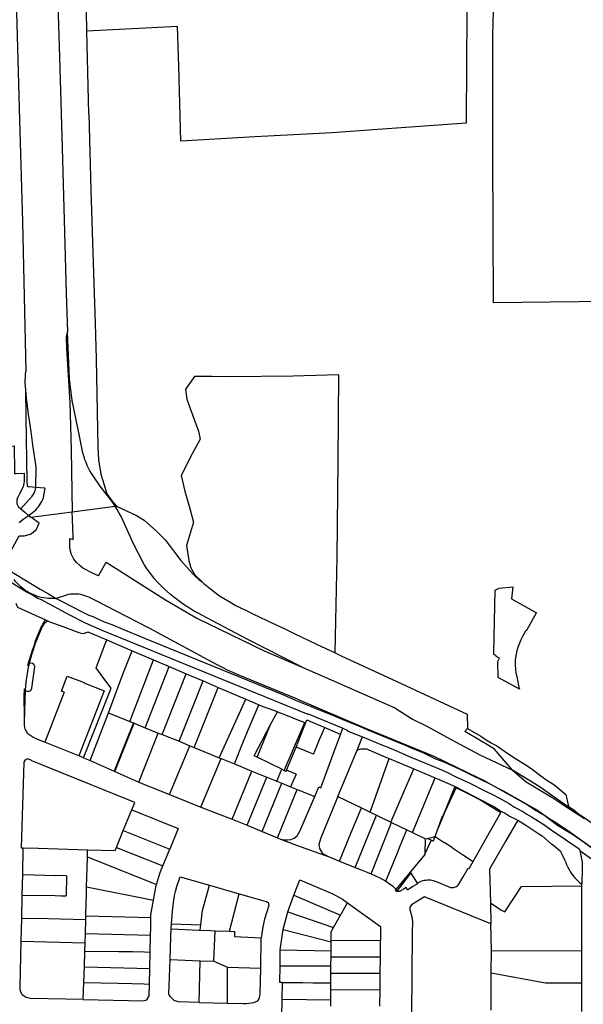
# Model space of a CAD drawing. Header units: inches. Extents: x 210911 to 224988, y 571697 to 586201.
# Tile 126 of 256: x 221456 to 221769, y 575819 to 576365. Entities that reach past the tile are written whole.
import ezdxf

# ---------------------------------------------------------------- set-up
doc = ezdxf.new("R2010")
doc.units = ezdxf.units.IN
doc.header["$MEASUREMENT"] = 0

msp = doc.modelspace()

# ---------------------------------------------------------------- linework, layer by layer
for points in [[(221465.075, 576805.475), (221465.883, 576763.219), (221466.093, 576753.987), (221467.393, 576714.464), (221469.313, 576643.493), (221471.073, 576583.556), (221472.233, 576538.312), (221474.133, 576478.508), (221475.593, 576430.256), (221477.072, 576379.525), (221478.152, 576344.105), (221479.631, 576293.611), (221481.013, 576246.799), (221481.891, 576212.977), (221482.725, 576191.57)], [(221449.201, 576530.727), (221452.603, 576443.331), (221454.359, 576368.878), (221456.101, 576309.071), (221457.678, 576252.538)], [(221487.523, 576531.47), (221491.55, 576406.548), (221493.173, 576361.314), (221493.249, 576358.3)], [(221663.647, 576391.369), (221676.495, 576391.857), (221687.784, 576392.301), (221704.41, 576392.948), (221703.996, 576341.041), (221703.725, 576307.329), (221654.852, 576303.771), (221629.467, 576301.922), (221586.554, 576299.582), (221545.526, 576297.335), (221544.758, 576325.075), (221544.371, 576338.919), (221543.752, 576360.94), (221515.292, 576359.456), (221493.249, 576358.3)], [(221718.998, 576207.634), (221718.594, 576289.452), (221718.631, 576356.174), (221719.321, 576382.653)], [(221493.249, 576358.3), (221494.409, 576312.542), (221494.436, 576312.466), (221495.648, 576270.07), (221497.059, 576224.045), (221497.988, 576196.096), (221498.497, 576176.572), (221499.458, 576127.566), (221499.924, 576120.641), (221501.226, 576112.564), (221503.043, 576106.656), (221504.41, 576101.73), (221506.853, 576098.33)], [(221457.678, 576252.538), (221459.651, 576169.67)], [(222019.336, 576211.08), (221993.322, 576210.873), (221828.985, 576208.924), (221718.998, 576207.634)], [(221482.725, 576191.57), (221481.97, 576188.762), (221482.143, 576182.453), (221483.923, 576152.362), (221484.682, 576125.903), (221485.249, 576091.775)], [(221491.016, 576125.381), (221488.717, 576136.431), (221485.223, 576153.477), (221483.719, 576165.491), (221482.725, 576191.57)], [(221459.502, 576159.442), (221459.209, 576163.265), (221459.314, 576167.615), (221459.651, 576169.67)], [(221631.207, 576013.451), (221632.25, 576066.785), (221632.893, 576119.82), (221633.198, 576167.728), (221607.61, 576167.004), (221572.735, 576166.607), (221562.831, 576166.727), (221553.109, 576166.836), (221548.191, 576159.739), (221548.811, 576154.189)], [(221465.116, 576105.251), (221465.148, 576105.441), (221465.348, 576116.734), (221463.431, 576128.838), (221462.531, 576136.274), (221461.098, 576145.91), (221459.854, 576154.849), (221459.502, 576159.442)], [(221460.436, 576106.512), (221460.373, 576108.391), (221459.834, 576144.575), (221459.502, 576159.442)], [(221548.811, 576154.189), (221552.027, 576145.567), (221555.353, 576136.375), (221556.301, 576131.985), (221551.886, 576123.801), (221545.638, 576111.823), (221547.807, 576103.228), (221550.119, 576094.868), (221552.494, 576085.962), (221548.598, 576073.148), (221549.938, 576064.739), (221551.007, 576060.733), (221553.304, 576056.852), (221557.317, 576052.818)], [(221450.492, 576128.21), (221453.071, 576128.309), (221453.09, 576127.87), (221453.35, 576114.2), (221453.285, 576112.955), (221454.149, 576112.992), (221458.627, 576113.145), (221458.7, 576108.56), (221458.11, 576105.54), (221456.08, 576101.79), (221455.065, 576099.804), (221454.564, 576098.599), (221454.633, 576096.22), (221455.362, 576094.732), (221456.792, 576093.467)], [(221496.822, 576111.64), (221495.923, 576113.045), (221495.085, 576114.486), (221494.308, 576115.961), (221493.595, 576117.468), (221492.946, 576119.004), (221492.362, 576120.566), (221491.846, 576122.152), (221491.397, 576123.758), (221491.016, 576125.381)], [(221507.219, 576097.682), (221500.72, 576105.985), (221496.822, 576111.64)], [(221456.792, 576093.467), (221463.096, 576100.322), (221464.095, 576101.664), (221464.811, 576103.465), (221465.116, 576105.251)], [(221461.425, 576105.55), (221461.165, 576105.563), (221460.919, 576105.649), (221460.708, 576105.802), (221460.549, 576106.009), (221460.456, 576106.252), (221460.436, 576106.512)], [(221465.116, 576105.251), (221461.425, 576105.55)], [(221469.338, 576099.618), (221469.896, 576102.759), (221470.263, 576104.839), (221465.116, 576105.251)], [(221462.376, 576090.583), (221463.303, 576091.277), (221464.186, 576092.026), (221465.023, 576092.826), (221465.81, 576093.676), (221466.544, 576094.571), (221467.223, 576095.509), (221467.844, 576096.487), (221468.404, 576097.5), (221468.903, 576098.545), (221469.338, 576099.618)], [(221506.853, 576098.33), (221507.233, 576097.846)], [(221509.061, 576094.855), (221508.155, 576096.278), (221507.219, 576097.682)], [(221507.233, 576097.846), (221509.824, 576094.954)], [(221456.792, 576093.467), (221458.951, 576091.558), (221461.04, 576089.71), (221461.08, 576089.681)], [(221485.249, 576091.775), (221509.061, 576094.855)], [(221509.061, 576094.855), (221509.824, 576094.954)], [(221513.45, 576087.1), (221512.424, 576089.078), (221511.35, 576091.031), (221510.229, 576092.957), (221509.061, 576094.855)], [(221509.824, 576094.954), (221520.925, 576089.704), (221525.193, 576087.068), (221531.99, 576080.981), (221536.801, 576076.215), (221540.392, 576071.579), (221543.179, 576067.872), (221545.6, 576064.786), (221550.103, 576059.582), (221552.618, 576056.899)], [(221448.837, 576065.552), (221455.794, 576078.336), (221458.55, 576078.44), (221462.233, 576079.414), (221465.346, 576081.827), (221466.962, 576085.486), (221462.335, 576088.787)], [(221455.908, 576085.838), (221456.926, 576086.751), (221457.995, 576087.604), (221459.111, 576088.394), (221460.271, 576089.118)], [(221460.271, 576089.118), (221461.08, 576089.681)], [(221461.08, 576089.681), (221462.376, 576090.583)], [(221461.08, 576089.681), (221462.335, 576088.787)], [(221462.335, 576088.787), (221485.249, 576091.775)], [(221499.834, 576056.16), (221496.93, 576057.62), (221491.18, 576060.57), (221489.62, 576061.85), (221487.76, 576063.56), (221486.2, 576065.55), (221484.95, 576067.99), (221484.19, 576070.4), (221483.94, 576072.89), (221483.897, 576077.022), (221485.904, 576076.302), (221485.89, 576077.729), (221485.454, 576087.707), (221485.249, 576091.775)], [(221525.125, 576062.575), (221519.194, 576073.916), (221513.45, 576087.1)], [(221439.752, 576060.252), (221454.592, 576050.78), (221457.035, 576049.275), (221460.732, 576046.991), (221464.129, 576045.171), (221465.983, 576043.869), (221468.047, 576043.074), (221483.864, 576034.581), (221492.471, 576030.136), (221501.718, 576026.188), (221615.993, 575979.472), (221616.15, 575979.799), (221635.412, 575971.762)], [(221450.54, 576059.183), (221467.476, 576048.793), (221472.111, 576046.265), (221476.414, 576043.679)], [(221499.834, 576056.16), (221504.088, 576063.809), (221536.95, 576042.99), (221554.37, 576032.69), (221591.83, 576014.73), (221612.892, 576005.52)], [(221545.607, 576041.422), (221543.605, 576042.866), (221541.65, 576044.374), (221539.744, 576045.944), (221537.89, 576047.574), (221536.09, 576049.263), (221534.344, 576051.009), (221532.655, 576052.81), (221531.025, 576054.664), (221529.456, 576056.57), (221527.948, 576058.525), (221526.504, 576060.527), (221525.125, 576062.575)], [(221476.414, 576043.679), (221475.006, 576043.593), (221473.595, 576043.582), (221472.186, 576043.649), (221470.783, 576043.791), (221469.389, 576044.009), (221468.009, 576044.302), (221466.647, 576044.669), (221465.307, 576045.11), (221463.992, 576045.622), (221462.707, 576046.205), (221461.456, 576046.856), (221460.242, 576047.574), (221459.068, 576048.357), (221457.938, 576049.202), (221456.856, 576050.107), (221455.824, 576051.069), (221454.846, 576052.086), (221453.925, 576053.154), (221453.062, 576054.27)], [(221552.618, 576056.899), (221553.31, 576056.162), (221555.563, 576054.287), (221557.317, 576052.818)], [(221557.317, 576052.818), (221558.269, 576052.021), (221562.049, 576049.001), (221567.033, 576045.207), (221574.628, 576040.671), (221575.848, 576039.814), (221578.448, 576038.642), (221578.922, 576038.383), (221581.913, 576036.936), (221583.972, 576035.927), (221585.46, 576035.245), (221593.174, 576031.5), (221603.69, 576026.66), (221608.476, 576024.244), (221620.787, 576018.434), (221631.207, 576013.451)], [(221719.155, 576013.61), (221719.88, 576048.358), (221722.206, 576049.42), (221729.777, 576050.085), (221728.905, 576043.525)], [(221482.103, 576045.584), (221476.414, 576043.679)], [(221476.414, 576043.679), (221478.995, 576042.375), (221485.411, 576038.959), (221490.412, 576036.537), (221494.447, 576034.503), (221496.643, 576033.689), (221503.055, 576030.786), (221507.301, 576029.259), (221513.44, 576026.694), (221525.454, 576021.603), (221602.446, 575990.157), (221609.434, 575987.141), (221617.901, 575983.741), (221622.205, 575981.883), (221630.232, 575978.791), (221636.65, 575976.103), (221644.018, 575973.111), (221649.567, 575970.742), (221656.852, 575967.735), (221664.055, 575964.713), (221669.916, 575962.27), (221674.615, 575960.352), (221680.198, 575958.032), (221686.883, 575954.792), (221691.456, 575953.108), (221700.239, 575949.122), (221708.114, 575945.191), (221710.861, 575943.916), (221717.684, 575940.459)], [(221494.424, 576044.395), (221493.369, 576044.846), (221492.289, 576045.23), (221491.187, 576045.548), (221490.068, 576045.798), (221488.935, 576045.978), (221487.793, 576046.088), (221486.647, 576046.128), (221485.501, 576046.097), (221484.358, 576045.996), (221483.224, 576045.825), (221482.103, 576045.584)], [(221565.764, 576006.942), (221546.844, 576017.124), (221528.41, 576027), (221515.05, 576033.882), (221498.989, 576042.124), (221494.424, 576044.395)], [(221728.905, 576043.525), (221730.573, 576042.612), (221742.756, 576035.792)], [(221453.949, 576041.049), (221454.975, 576038.78), (221470.559, 576031.755)], [(221559.99, 576032.867), (221557.512, 576034.152), (221555.064, 576035.494), (221552.649, 576036.893), (221550.267, 576038.348), (221547.919, 576039.858), (221545.607, 576041.422)], [(221612.892, 576005.52), (221582.283, 576021.072), (221559.99, 576032.867)], [(221733.391, 575993.541), (221732.008, 576000.255), (221731.605, 576002.25), (221731.33, 576004.563), (221731.192, 576006.789), (221731.177, 576007.326), (221731.184, 576008.293), (221731.25, 576009.548), (221731.487, 576011.889), (221731.824, 576013.791), (221732.31, 576015.525), (221732.857, 576017.144), (221733.599, 576019.124), (221734.338, 576020.91), (221735.296, 576022.839), (221737.024, 576026.136), (221737.444, 576026.193), (221737.571, 576026.411), (221742.756, 576035.792)], [(221461.462, 576007.558), (221461.022, 576007.323), (221460.646, 576006.274), (221461.244, 576008.773), (221461.778, 576010.147), (221463.218, 576014.972), (221464.362, 576018.034), (221465.017, 576020.2), (221466.16, 576023.262), (221468.004, 576027.728), (221468.382, 576028.411)], [(221468.391, 576027.614), (221464.929, 576019.202), (221462.667, 576012.515), (221461.462, 576007.558)], [(221468.382, 576028.411), (221468.788, 576029.145), (221470.559, 576031.755)], [(221471.767, 576031.214), (221471.152, 576030.845), (221470.574, 576030.42), (221470.038, 576029.944), (221469.547, 576029.421), (221469.107, 576028.855), (221468.72, 576028.251), (221468.391, 576027.614)], [(221470.559, 576031.755), (221471.767, 576031.214)], [(221471.767, 576031.214), (221471.995, 576031.112)], [(221471.995, 576031.112), (221472.33, 576030.962), (221480, 576028.108), (221488.918, 576024.752), (221490.384, 576024.46), (221491.67, 576024.222), (221491.821, 576024.335), (221494.019, 576025.203), (221504.405, 576020.667)], [(221491.614, 575955.316), (221506.833, 575993.907), (221502.324, 576000.091), (221498.597, 576005.294), (221499.678, 576008.146), (221503.375, 576017.977), (221504.405, 576020.667)], [(221504.405, 576020.667), (221518.545, 576014.659)], [(221505.349, 575980.273), (221513.759, 576002.58), (221518.545, 576014.659)], [(221518.545, 576014.659), (221530.455, 576009.586)], [(221631.207, 576013.451), (221634.93, 576011.67)], [(221634.93, 576011.67), (221660.228, 576000), (221704.383, 575979.578), (221704.529, 575971.608)], [(221719.248, 576013.526), (221719.155, 576013.61)], [(221722.245, 576010.516), (221720.416, 576011.464), (221720.653, 576011.824), (221719.247, 576012.541), (221719.248, 576013.526)], [(221733.478, 575993.339), (221721.47, 575999.8), (221721.288, 576008.789), (221722.245, 576010.516)], [(221459.209, 575993.013), (221459.37, 575992.72), (221460.584, 575992.169), (221462.311, 575992.567), (221462.915, 575993.961), (221464.642, 576005.968), (221464.011, 576007.108), (221463.266, 576007.708), (221461.962, 576007.826), (221461.462, 576007.558)], [(221461.462, 576007.558), (221460.694, 576004.4), (221459.599, 575997.248), (221459.209, 575993.013)], [(221517.253, 575975.508), (221530.455, 576009.586)], [(221525.697, 575972.03), (221539.085, 576005.934)], [(221530.455, 576009.586), (221539.085, 576005.934)], [(221539.085, 576005.934), (221548.459, 576001.932)], [(221577.383, 576001.288), (221574.427, 576002.594), (221571.504, 576003.972), (221568.616, 576005.421), (221565.764, 576006.942)], [(221612.892, 576005.52), (221624.35, 576000.51), (221664.21, 575983.11)], [(221480.893, 575991.746), (221479.356, 575992.342), (221482.579, 576000.625), (221491.864, 575997.043)], [(221535.169, 575968.183), (221548.459, 576001.932)], [(221548.459, 576001.932), (221557.856, 575997.934)], [(221610.192, 575987.817), (221577.383, 576001.288)], [(221458.791, 575978.195), (221458.613, 575989.328), (221458.858, 575993.656), (221459.209, 575993.013)], [(221491.864, 575997.043), (221491.793, 575996.859)], [(221491.793, 575996.859), (221503.015, 575992.459)], [(221544.527, 575964.488), (221557.856, 575997.934)], [(221552.883, 575960.987), (221566.169, 575994.386)], [(221557.856, 575997.934), (221566.169, 575994.386)], [(221566.169, 575994.386), (221581.677, 575987.769)], [(221459.209, 575993.013), (221459.198, 575992.892), (221458.862, 575981.572), (221458.791, 575978.195)], [(221480.893, 575991.746), (221470.022, 575963.948)], [(221503.015, 575992.459), (221489.026, 575956.351)], [(221733.391, 575993.541), (221733.478, 575993.339)], [(221566.86, 575955.311), (221581.677, 575987.769)], [(221575.235, 575951.909), (221580.247, 575964.486), (221583.068, 575971.294), (221588.767, 575984.774)], [(221581.677, 575987.769), (221586.355, 575985.76), (221588.767, 575984.774)], [(221588.767, 575984.774), (221591.085, 575983.823), (221593.182, 575983.066), (221594.931, 575982.438), (221598.396, 575981.136)], [(221610.192, 575987.817), (221647.99, 575971.77), (221685.944, 575956.167), (221710.645, 575944.312), (221713.448, 575942.896), (221717.684, 575940.459)], [(221664.21, 575983.11), (221674.07, 575976.77)], [(221470.022, 575963.948), (221469.459, 575964.173), (221466.671, 575965.382), (221463.388, 575966.716), (221462.868, 575967.222), (221460.63, 575968.702), (221459.154, 575971.177), (221458.866, 575973.481), (221458.791, 575978.195)], [(221498.912, 575963.465), (221505.349, 575980.273)], [(221505.349, 575980.273), (221517.253, 575975.508)], [(221595.328, 575973.738), (221599.118, 575980.865)], [(221598.396, 575981.136), (221599.118, 575980.865)], [(221599.118, 575980.865), (221602.034, 575979.773)], [(221602.034, 575979.773), (221604.561, 575978.826), (221610.845, 575976.231)], [(221519.288, 575974.642), (221514.995, 575964.095), (221512.743, 575958.574), (221508.542, 575947.891)], [(221508.976, 575947.697), (221519.748, 575974.446)], [(221517.253, 575975.508), (221519.288, 575974.642)], [(221519.288, 575974.642), (221519.748, 575974.446)], [(221519.748, 575974.446), (221525.697, 575972.03)], [(221525.697, 575972.03), (221533.042, 575969.046)], [(221587.821, 575955.633), (221586.133, 575956.445), (221595.328, 575973.738)], [(221587.821, 575955.633), (221595.328, 575973.738)], [(221602.85, 575948.37), (221614.239, 575974.829)], [(221609.428, 575961.167), (221614.725, 575974.628)], [(221610.845, 575976.231), (221614.239, 575974.829)], [(221614.239, 575974.829), (221614.725, 575974.628)], [(221614.725, 575974.628), (221615.446, 575976.462), (221618.427, 575975.113), (221625.344, 575972.132)], [(221619.125, 575957.307), (221621.006, 575961.784), (221622.481, 575965.478), (221625.344, 575972.132)], [(221625.344, 575972.132), (221632.225, 575969.165), (221634.144, 575968.341)], [(221634.144, 575968.341), (221635.412, 575971.762)], [(221635.412, 575971.762), (221637.841, 575970.748), (221637.879, 575970.284), (221643.989, 575967.885), (221646.34, 575966.926)], [(221674.07, 575976.77), (221682.01, 575972.95), (221695.108, 575965.65), (221711.479, 575956.963), (221729.481, 575948.536)], [(221522.299, 575941.854), (221533.042, 575969.046)], [(221533.042, 575969.046), (221535.169, 575968.183)], [(221535.169, 575968.183), (221544.527, 575964.488)], [(221619.815, 575933.802), (221622.112, 575939.177), (221623.111, 575938.63), (221630.021, 575957.414), (221634.144, 575968.341)], [(221643.358, 575959.555), (221646.34, 575966.926)], [(221646.34, 575966.926), (221649.426, 575965.668), (221656.433, 575962.783), (221662.216, 575960.541), (221673.176, 575955.608), (221684.375, 575951.016), (221688.88, 575949.235), (221693.476, 575947.171), (221697.79, 575945.014), (221701.747, 575943.18), (221705.392, 575941.421), (221709.085, 575939.626), (221711.159, 575938.534), (221714.867, 575936.656), (221718.122, 575935.171), (221722.283, 575932.902), (221727.308, 575930.099), (221730.713, 575927.998), (221735.299, 575925.504), (221737.382, 575924.113), (221740.09, 575922.574), (221743.919, 575920.248), (221746.865, 575918.323), (221752.23, 575914.553), (221756.981, 575911.36), (221760.834, 575908.652), (221766.414, 575904.877), (221766.803, 575903.875)], [(221729.481, 575948.536), (221719.478, 575960.2), (221715.736, 575962.449), (221703.04, 575969.991), (221704.529, 575971.608)], [(221704.529, 575971.608), (221711.998, 575967.306), (221715.529, 575964.97), (221717.695, 575963.594), (221721.418, 575961.634), (221725.71, 575958.618), (221730.885, 575955.199), (221736.929, 575951.462), (221741.138, 575948.431), (221745.264, 575945.386), (221748.61, 575942.89), (221752.454, 575940.48), (221759.066, 575934.959), (221760.607, 575928.339), (221763.553, 575926.414), (221766.021, 575924.534), (221771.093, 575920.97), (221774.599, 575918.287), (221776.264, 575917.041), (221792.182, 575905.567), (221836.086, 575873.763)], [(221470.551, 575963.736), (221470.022, 575963.948)], [(221488.951, 575956.381), (221470.551, 575963.736)], [(221495.225, 575953.835), (221498.912, 575963.465)], [(221539.314, 575934.932), (221550.541, 575961.939)], [(221544.527, 575964.488), (221550.541, 575961.939)], [(221550.541, 575961.939), (221552.883, 575960.987)], [(221552.883, 575960.987), (221566.86, 575955.311)], [(221604.191, 575948.413), (221609.428, 575961.167)], [(221619.125, 575957.307), (221616.377, 575958.4), (221609.428, 575961.167)], [(221489.026, 575956.351), (221488.951, 575956.381)], [(221491.614, 575955.316), (221489.026, 575956.351)], [(221601.486, 575949.061), (221587.821, 575955.633)], [(221632.694, 575933.935), (221643.358, 575959.555)], [(221643.358, 575959.555), (221645.406, 575960.311), (221648.463, 575960.248), (221658.242, 575956.095), (221661.081, 575954.91)], [(221518.375, 575926.541), (221520.087, 575930.578), (221462.95, 575953.743), (221462.803, 575953.845), (221460.421, 575954.699), (221459.689, 575954.481), (221458.949, 575953.833), (221458.47, 575952.933), (221457.046, 575905.382), (221458.137, 575905.345)], [(221491.614, 575955.316), (221495.225, 575953.835)], [(221495.225, 575953.835), (221508.542, 575947.891)], [(221556.689, 575927.901), (221567.896, 575954.89)], [(221566.86, 575955.311), (221567.896, 575954.89)], [(221567.896, 575954.89), (221575.235, 575951.909)], [(221575.235, 575951.909), (221584.886, 575947.989)], [(221650.576, 575925.254), (221661.081, 575954.91)], [(221661.081, 575954.91), (221674.745, 575949.208)], [(221508.542, 575947.891), (221508.976, 575947.697)], [(221508.976, 575947.697), (221522.299, 575941.854)], [(221573.954, 575921.363), (221584.886, 575947.989)], [(221582.37, 575917.888), (221593.207, 575944.609)], [(221584.886, 575947.989), (221593.207, 575944.609)], [(221593.207, 575944.609), (221598.733, 575942.365)], [(221598.733, 575942.365), (221601.486, 575949.061)], [(221601.486, 575949.061), (221602.85, 575948.37)], [(221602.85, 575948.37), (221603.936, 575947.82), (221604.191, 575948.413)], [(221609.564, 575946.175), (221604.191, 575948.413)], [(221609.564, 575946.175), (221606.281, 575939.299)], [(221662.029, 575919.694), (221674.745, 575949.208)], [(221674.745, 575949.208), (221680.875, 575946.582), (221686.556, 575944.137)], [(221769.447, 575921.672), (221744.389, 575939.371), (221729.481, 575948.536)], [(221729.481, 575948.536), (221737.176, 575942.08), (221751.87, 575933.109)], [(221522.299, 575941.854), (221539.314, 575934.932)], [(221590.665, 575914.463), (221601.636, 575941.186)], [(221598.733, 575942.365), (221601.636, 575941.186)], [(221601.636, 575941.186), (221606.281, 575939.299)], [(221606.281, 575939.299), (221610.065, 575937.762)], [(221674.004, 575913.88), (221686.556, 575944.137)], [(221686.556, 575944.137), (221697.673, 575939.34)], [(221687.655, 575914.831), (221690.623, 575922.996), (221691.029, 575923.073), (221697.542, 575939.016)], [(221697.542, 575939.016), (221697.673, 575939.34)], [(221697.542, 575939.016), (221698.221, 575938.711)], [(221697.673, 575939.34), (221717.3, 575929.336), (221719.603, 575928.155), (221723.427, 575925.613), (221725.452, 575924.555), (221728.189, 575922.85), (221730.165, 575921.826), (221732.453, 575920.751)], [(221717.684, 575940.459), (221719.78, 575939.397), (221721.698, 575938.39)], [(221717.684, 575940.459), (221737.827, 575929.174), (221742.76, 575925.879)], [(221539.314, 575934.932), (221556.689, 575927.901)], [(221599.235, 575910.924), (221610.065, 575937.762)], [(221600.825, 575910.267), (221603, 575909.847), (221604.636, 575909.8), (221606.608, 575910.028), (221608.358, 575910.773), (221610.018, 575912.016), (221611.638, 575914.665), (221619.815, 575933.802)], [(221610.065, 575937.762), (221619.815, 575933.802)], [(221632.694, 575933.935), (221623.112, 575910.914), (221622.136, 575907.311), (221622.507, 575905.022), (221624.208, 575902.245), (221627.747, 575900.443)], [(221632.694, 575933.935), (221645.825, 575927.56)], [(221687.655, 575914.831), (221692.299, 575925.96), (221698.221, 575938.711)], [(221698.221, 575938.711), (221700.587, 575937.647), (221703.257, 575936.331), (221707.678, 575934.039), (221712.915, 575931.202), (221716.673, 575928.971)], [(221721.698, 575938.39), (221725.103, 575936.603), (221730.26, 575933.781), (221736.148, 575930.444), (221740.046, 575928.215), (221743.391, 575926.247), (221748.231, 575922.755), (221749.902, 575921.581)], [(221716.673, 575928.971), (221723.001, 575924.944)], [(221751.87, 575933.109), (221760.24, 575927.629), (221769.481, 575921.624)], [(221513.645, 575915.003), (221518.375, 575926.541)], [(221518.375, 575926.541), (221544.128, 575916.077), (221539.386, 575904.614)], [(221556.689, 575927.901), (221573.954, 575921.363)], [(221633.623, 575898.036), (221640.107, 575913.984), (221642.506, 575919.692), (221645.825, 575927.56)], [(221642.311, 575894.528), (221654.122, 575923.532)], [(221645.825, 575927.56), (221650.576, 575925.254)], [(221650.576, 575925.254), (221654.122, 575923.532)], [(221654.122, 575923.532), (221662.029, 575919.694)], [(221707.644, 575897.921), (221712.64, 575906.692), (221723.001, 575924.944)], [(221749.902, 575921.581), (221747.555, 575923.068), (221745.173, 575924.501), (221742.76, 575925.879)], [(221573.954, 575921.363), (221582.37, 575917.888)], [(221582.37, 575917.888), (221590.665, 575914.463)], [(221651.045, 575891.049), (221662.409, 575919.509)], [(221662.029, 575919.694), (221662.409, 575919.509)], [(221662.409, 575919.509), (221670.829, 575915.421)], [(221732.453, 575920.751), (221725.808, 575909.297), (221716.815, 575893.621), (221717.242, 575874.89)], [(221732.453, 575920.751), (221736.361, 575918.331), (221739.187, 575916.443), (221744.089, 575913.26), (221745.925, 575912.017)], [(221749.902, 575921.581), (221754.512, 575917.986), (221763.381, 575912.691)], [(221763.381, 575912.691), (221760.066, 575914.996), (221756.714, 575917.246), (221753.326, 575919.441), (221749.902, 575921.581)], [(221509.82, 575905.673), (221513.645, 575915.003)], [(221513.645, 575915.003), (221539.386, 575904.614)], [(221590.665, 575914.463), (221599.235, 575910.924)], [(221659.324, 575886.934), (221665.689, 575902.71), (221667.223, 575906.537), (221670.829, 575915.421)], [(221670.829, 575915.421), (221674.004, 575913.88)], [(221674.004, 575913.88), (221681.163, 575910.404)], [(221682.17, 575910.662), (221686.547, 575911.783)], [(221685.499, 575909.117), (221686.547, 575911.783)], [(221686.547, 575911.783), (221687.655, 575914.831)], [(221686.547, 575911.783), (221691.685, 575908.404)], [(221745.925, 575912.017), (221751.16, 575907.48)], [(221763.381, 575912.691), (221769.422, 575908.437), (221779.137, 575901.307)], [(221779.137, 575901.307), (221777.551, 575902.44), (221763.381, 575912.691)], [(221599.235, 575910.924), (221600.825, 575910.267)], [(221600.825, 575910.267), (221609.792, 575906.902), (221619.468, 575903.34), (221627.747, 575900.443)], [(221681.097, 575902.421), (221681.163, 575910.404)], [(221684.471, 575909.594), (221681.097, 575902.421)], [(221681.163, 575910.404), (221682.17, 575910.662)], [(221684.471, 575909.594), (221682.657, 575910.436), (221682.17, 575910.662)], [(221685.499, 575909.117), (221684.471, 575909.594)], [(221696.247, 575905.404), (221691.685, 575908.404)], [(221756.25, 575903.18), (221755.052, 575904.34), (221753.802, 575905.445), (221752.504, 575906.492), (221751.16, 575907.48)], [(221457.822, 575890.561), (221458.137, 575905.345)], [(221458.137, 575905.345), (221466.34, 575905.254)], [(221466.34, 575905.254), (221466.532, 575905.248)], [(221466.532, 575905.248), (221493.829, 575904.389)], [(221493.705, 575900.472), (221493.829, 575904.389)], [(221493.829, 575904.389), (221509.129, 575903.986), (221509.82, 575905.673)], [(221509.82, 575905.673), (221535.571, 575895.391)], [(221535.571, 575895.391), (221539.386, 575904.614)], [(221672.88, 575891.835), (221681.091, 575901.703), (221681.097, 575902.421)], [(221696.247, 575905.404), (221702.35, 575901.397)], [(221702.35, 575901.397), (221707.644, 575897.921)], [(221759.9, 575895.42), (221759.278, 575897.021), (221758.602, 575898.599), (221757.871, 575900.153), (221757.087, 575901.68), (221756.25, 575903.18)], [(221766.803, 575903.875), (221768.134, 575897.475), (221768.085, 575894.511), (221767.925, 575885.247)], [(221766.803, 575903.875), (221791.401, 575886.39), (221796.055, 575883.034)], [(221493.289, 575883.867), (221493.511, 575894.295), (221493.705, 575900.472)], [(221493.705, 575900.472), (221531.989, 575885.098)], [(221531.989, 575885.098), (221534.054, 575891.723), (221535.571, 575895.391)], [(221627.747, 575900.443), (221633.623, 575898.036)], [(221633.623, 575898.036), (221642.311, 575894.528)], [(221705.386, 575893.956), (221707.638, 575897.91)], [(221707.638, 575897.91), (221707.644, 575897.921)], [(221759.9, 575895.42), (221760.453, 575894.232), (221761.066, 575893.075), (221761.738, 575891.95), (221762.468, 575890.862), (221763.252, 575889.813), (221764.09, 575888.805), (221764.978, 575887.843), (221765.915, 575886.927), (221766.899, 575886.061), (221767.925, 575885.247)], [(221457.581, 575879.231), (221457.822, 575890.561)], [(221457.822, 575890.561), (221476.145, 575890.044)], [(221482.071, 575889.877), (221476.145, 575890.044)], [(221482.071, 575889.877), (221481.955, 575878.734)], [(221642.311, 575894.528), (221645.638, 575893.184), (221651.045, 575891.049)], [(221651.045, 575891.049), (221655.968, 575888.797), (221657.58, 575887.876), (221659.324, 575886.934)], [(221665.023, 575882.393), (221672.88, 575891.835)], [(221665.381, 575881.209), (221668.46, 575885.254), (221673.121, 575891.448)], [(221673.065, 575891.538), (221672.88, 575891.835)], [(221673.065, 575891.538), (221673.121, 575891.448)], [(221673.121, 575891.448), (221676.685, 575885.729)], [(221699.719, 575885.209), (221702.148, 575889.34), (221704.961, 575894.213), (221705.386, 575893.956)], [(221530.383, 575876.315), (221531.804, 575884.505), (221531.989, 575885.098)], [(221540.278, 575863.291), (221540.869, 575870.38), (221541.402, 575875.017), (221542.031, 575878.644), (221542.149, 575879.65), (221542.674, 575881.244), (221543.563, 575884.618), (221544.278, 575886.589), (221545.121, 575889.269), (221561.422, 575884.629)], [(221556.68, 575862.803), (221557.594, 575870.681), (221561.422, 575884.629)], [(221561.422, 575884.629), (221577.871, 575879.927)], [(221608.239, 575879.223), (221611.63, 575887.637), (221628.913, 575880.294), (221631.557, 575879.03), (221635.154, 575876.899), (221638.055, 575874.918)], [(221659.324, 575886.934), (221662.907, 575884.254), (221665.023, 575882.393)], [(221676.813, 575885.523), (221674.308, 575883.915), (221671.336, 575882.025), (221670.87, 575882.799), (221670.49, 575883.392), (221669.05, 575882.484), (221667.833, 575881.699)], [(221676.685, 575885.729), (221677.402, 575886.19), (221678.154, 575886.592), (221678.937, 575886.932), (221679.744, 575887.208), (221680.57, 575887.417), (221681.411, 575887.56), (221682.26, 575887.634), (221683.113, 575887.639), (221683.964, 575887.576), (221684.806, 575887.444), (221685.635, 575887.245), (221686.446, 575886.979), (221687.232, 575886.649)], [(221676.685, 575885.729), (221676.813, 575885.523)], [(221687.232, 575886.649), (221695.094, 575883.467)], [(221695.094, 575883.467), (221695.669, 575883.361), (221696.252, 575883.334), (221696.834, 575883.386), (221697.404, 575883.517), (221697.95, 575883.723), (221698.464, 575884), (221698.936, 575884.345), (221699.357, 575884.751), (221699.719, 575885.209)], [(221717.242, 575874.89), (221723.026, 575871.094), (221725.212, 575869.836), (221734.47, 575884.019), (221767.919, 575884.391)], [(221767.919, 575884.391), (221767.925, 575885.247)], [(221767.977, 575848.352), (221767.919, 575884.391)], [(221457.309, 575866.414), (221457.581, 575879.231)], [(221457.581, 575879.231), (221475.871, 575878.9), (221479.065, 575878.809), (221481.955, 575878.734)], [(221493.174, 575878.444), (221493.289, 575883.867)], [(221493.289, 575883.867), (221530.383, 575876.315)], [(221572.537, 575859.165), (221577.871, 575879.927)], [(221577.871, 575879.927), (221591.593, 575876.041), (221593.041, 575875.618), (221593.907, 575875.089), (221594.324, 575873.494), (221592.017, 575865.88), (221590.962, 575861.534), (221590.21, 575856.686), (221590.188, 575855.544)], [(221604.825, 575869.91), (221608.239, 575879.223)], [(221608.239, 575879.223), (221634.159, 575868.037)], [(221665.023, 575882.393), (221664.477, 575881.737)], [(221665.381, 575881.209), (221664.477, 575881.737)], [(221667.833, 575881.699), (221667.469, 575881.471), (221667.075, 575881.297), (221666.661, 575881.183), (221666.235, 575881.129), (221665.805, 575881.138), (221665.381, 575881.209)], [(221492.909, 575867.753), (221493.106, 575875.242), (221493.174, 575878.444)], [(221528.947, 575866.859), (221528.972, 575868.185), (221530.383, 575876.315)], [(221634.159, 575868.037), (221638.055, 575874.918)], [(221638.055, 575874.918), (221656.288, 575861.851), (221656.252, 575854.041)], [(221717.53, 575863.315), (221680.651, 575878.183), (221673.475, 575873.801), (221672.524, 575872.43), (221672.568, 575871.238), (221673.432, 575867.882), (221673.968, 575864.68), (221673.879, 575858.067), (221673.292, 575789.549), (221673.208, 575788.592), (221673.589, 575780.564), (221674.339, 575776.416), (221675.319, 575772.181), (221682.302, 575742.287)], [(221717.242, 575874.89), (221717.53, 575863.315)], [(221602.298, 575860.2), (221604.825, 575869.91)], [(221604.825, 575869.91), (221630.27, 575861.211)], [(221630.27, 575861.211), (221634.159, 575868.037)], [(221457.039, 575853.733), (221457.309, 575866.414)], [(221457.309, 575866.414), (221472.135, 575866.281), (221478.748, 575866.091), (221492.856, 575865.72)], [(221492.619, 575857.904), (221492.856, 575865.72)], [(221492.856, 575865.72), (221492.909, 575867.753)], [(221492.909, 575867.753), (221528.947, 575866.859)], [(221528.753, 575856.915), (221528.837, 575860.879), (221528.947, 575866.859)], [(221540.107, 575860.429), (221540.278, 575863.291)], [(221540.278, 575863.291), (221556.68, 575862.803)], [(221556.329, 575859.779), (221556.68, 575862.803)], [(221717.895, 575848.4), (221717.53, 575863.315)], [(221492.463, 575852.718), (221492.619, 575857.904)], [(221492.619, 575857.904), (221528.753, 575856.915)], [(221539.578, 575843.419), (221540.023, 575855.876), (221540.107, 575860.429)], [(221540.107, 575860.429), (221555.782, 575859.804), (221556.329, 575859.779)], [(221556.329, 575859.779), (221561.994, 575859.516), (221564.548, 575859.435)], [(221563.805, 575842.571), (221564.548, 575859.435)], [(221564.548, 575859.435), (221572.537, 575859.165)], [(221572.537, 575859.165), (221575.339, 575859.094), (221575.385, 575856.232), (221590.188, 575855.544)], [(221600.632, 575848.803), (221602.298, 575860.2)], [(221602.298, 575860.2), (221628.87, 575853.348)], [(221628.874, 575854.285), (221628.889, 575858.788), (221630.27, 575861.211)], [(221491.453, 575821.32), (221461.904, 575821.914), (221459.729, 575822.334), (221457.573, 575823.829), (221456.76, 575825.482), (221456.403, 575826.745), (221456.499, 575828.347), (221457.039, 575853.733)], [(221457.039, 575853.733), (221492.463, 575852.718)], [(221492.36, 575848.159), (221492.463, 575852.718)], [(221528.555, 575847.513), (221528.753, 575856.915)], [(221589.859, 575838.711), (221590.188, 575855.544)], [(221628.852, 575848.322), (221628.87, 575853.348)], [(221628.87, 575853.348), (221628.874, 575854.285)], [(221628.874, 575854.285), (221656.252, 575854.041)], [(221656.209, 575845.002), (221656.252, 575854.041)], [(221492.064, 575839.404), (221492.36, 575848.159)], [(221492.36, 575848.159), (221511.048, 575847.838), (221514.77, 575847.933), (221518.679, 575847.841), (221525.475, 575847.649), (221528.555, 575847.513)], [(221528.364, 575838.485), (221528.555, 575847.513)], [(221600.575, 575839.935), (221600.632, 575848.803)], [(221600.632, 575848.803), (221628.852, 575848.322)], [(221628.841, 575845.051), (221628.852, 575848.322)], [(221717.657, 575836.185), (221717.895, 575848.4)], [(221717.895, 575848.4), (221767.977, 575848.352)], [(221768.011, 575830.577), (221767.977, 575848.352)], [(221555.775, 575819.724), (221544.024, 575820.017), (221541.755, 575820.72), (221539.758, 575822.758), (221538.877, 575824.312), (221539.578, 575843.419)], [(221539.578, 575843.419), (221556.288, 575842.834)], [(221555.775, 575819.724), (221556.288, 575842.834)], [(221556.288, 575842.834), (221563.805, 575842.571)], [(221563.805, 575842.571), (221571.416, 575839.27)], [(221628.823, 575839.927), (221628.841, 575845.051)], [(221628.841, 575845.051), (221656.209, 575845.002)], [(221656.143, 575835.949), (221656.209, 575845.002)], [(221491.772, 575830.742), (221492.064, 575839.404)], [(221492.064, 575839.404), (221528.364, 575838.485)], [(221528.179, 575829.734), (221528.364, 575838.485)], [(221571.345, 575819.336), (221571.416, 575839.27)], [(221571.345, 575819.336), (221580.041, 575819.12), (221581.96, 575819.167), (221585.987, 575819.638), (221588.288, 575820.654), (221589.108, 575822.045), (221589.566, 575824.484), (221589.859, 575838.711)], [(221571.416, 575839.27), (221589.859, 575838.711)], [(221601.852, 575830.69), (221600.506, 575830.824), (221600.575, 575839.935)], [(221600.575, 575839.935), (221628.823, 575839.927)], [(221628.79, 575830.548), (221628.809, 575835.997)], [(221628.809, 575835.997), (221628.823, 575839.927)], [(221628.809, 575835.997), (221656.143, 575835.949)], [(221656.075, 575826.724), (221656.143, 575835.949)], [(221717.651, 575815.38), (221717.657, 575836.185)], [(221717.657, 575836.185), (221747.752, 575830.475), (221768.011, 575830.577)], [(221491.453, 575821.32), (221491.772, 575830.742)], [(221491.772, 575830.742), (221510.516, 575830.379), (221518.308, 575830.178), (221525.005, 575829.99), (221528.179, 575829.734)], [(221601.74, 575821.542), (221601.852, 575830.69)], [(221601.852, 575830.69), (221612.948, 575830.747), (221618.834, 575830.637), (221628.79, 575830.548)], [(221628.777, 575826.916), (221628.79, 575830.548)], [(221768.044, 575814.693), (221768.011, 575830.577)], [(221491.453, 575821.32), (221524.852, 575820.619), (221526.681, 575821.164), (221528.044, 575823.338), (221528.179, 575829.734)], [(221628.756, 575821.072), (221628.777, 575826.916)], [(221628.777, 575826.916), (221656.075, 575826.724)], [(221656.008, 575817.559), (221656.075, 575826.724)], [(221555.775, 575819.724), (221571.345, 575819.336)], [(221601.62, 575811.694), (221601.74, 575821.542)], [(221601.74, 575821.542), (221628.756, 575821.072)], [(221628.744, 575817.558), (221628.756, 575821.072)]]:
    msp.add_lwpolyline(points)

doc.saveas('drawing.dxf')
